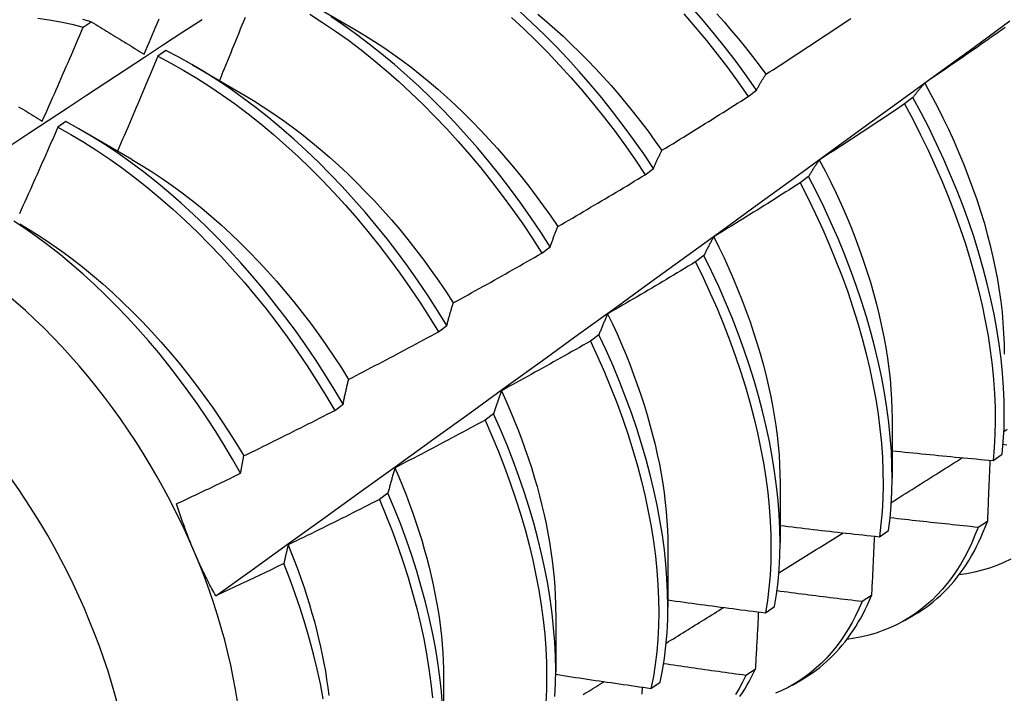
# Model space of a CAD drawing. Header units: inches. Extents: x 17 to 428, y 46 to 203.
# Tile 72 of 114: x 386.785 to 387.091, y 171.321 to 171.53. Entities that reach past the tile are written whole.
import ezdxf

# ---------------------------------------------------------------- set-up
doc = ezdxf.new("R2010")
doc.units = ezdxf.units.IN
doc.header["$MEASUREMENT"] = 0
doc.layers.add('Visible Edges(ANSI)', color=7, linetype='Continuous', lineweight=25)
doc.layers.add('Visible Tangent Edges(ANSI)', color=7, linetype='Continuous', lineweight=25)

msp = doc.modelspace()

# ---------------------------------------------------------------- linework, layer by layer
at = {"layer": 'Visible Edges(ANSI)'}
for p, q in [((386.87342, 171.5362), (386.88937, 171.52697)), ((386.8047, 171.52789), (386.80721, 171.5296)), ((386.83033, 171.52063), (386.82782, 171.51886)), ((386.83862, 171.51616), (386.85457, 171.50693)), ((387.01102, 171.50638), (387.0136, 171.50834)), ((387.06217, 171.50604), (387.05955, 171.50406)), ((386.79933, 171.49863), (386.79683, 171.49684)), ((386.80383, 171.49612), (386.81978, 171.48689)), ((386.97907, 171.48208), (386.98166, 171.48405)), ((387.02978, 171.48153), (387.02716, 171.47955)), ((386.94705, 171.45773), (386.94964, 171.4597)), ((386.9973, 171.45698), (386.99467, 171.455)), ((386.91493, 171.43333), (386.91753, 171.43531)), ((386.96472, 171.43242), (386.96208, 171.43043)), ((386.88273, 171.40889), (386.88534, 171.41087)), ((386.93204, 171.40783), (386.92939, 171.40584)), ((387.05574, 171.40632), (387.05571, 171.38788)), ((387.08701, 171.39335), (387.08985, 171.39527)), ((387.02094, 171.38628), (387.02091, 171.36784)), ((386.89926, 171.38323), (386.8966, 171.38125)), ((387.08525, 171.37446), (387.08235, 171.37259)), ((387.05174, 171.36967), (387.0546, 171.37158)), ((386.98614, 171.36624), (386.98612, 171.3478)), ((387.0493, 171.3514), (387.04639, 171.34955)), ((387.01637, 171.34608), (387.01923, 171.34798)), ((386.95134, 171.3462), (386.95132, 171.32776)), ((387.05956, 171.34367), (387.06237, 171.34529)), ((386.91654, 171.32616), (386.91652, 171.30772)), ((387.01323, 171.32847), (387.01031, 171.32662)), ((386.98087, 171.32259), (386.98374, 171.32449)), ((387.02476, 171.32364), (387.02758, 171.32525))]:
    msp.add_line(p, q, dxfattribs=at)
at = {"layer": 'Visible Edges(ANSI)', "flags": 128}
for points in [[(387.0136, 171.50834), (387.01047, 171.5128), (387.00726, 171.51719), (387.00397, 171.5215), (387.0006, 171.52573), (386.99716, 171.52987), (386.99364, 171.53392)], [(386.85491, 171.53093), (386.85442, 171.5297), (386.85393, 171.52848), (386.85343, 171.52725), (386.85294, 171.52603), (386.85244, 171.5248), (386.85195, 171.52358), (386.85145, 171.52235), (386.85095, 171.52113), (386.85045, 171.51991), (386.84995, 171.51868), (386.84945, 171.51746), (386.84895, 171.51624), (386.84845, 171.51501), (386.84795, 171.51379), (386.84745, 171.51257), (386.84694, 171.51134)], [(386.87497, 171.53196), (386.87899, 171.52939), (386.88299, 171.52667), (386.88697, 171.52382), (386.89093, 171.52082), (386.89485, 171.51769), (386.89874, 171.51443), (386.90259, 171.51105), (386.90639, 171.50754), (386.91015, 171.50392), (386.91385, 171.50018), (386.9175, 171.49634), (386.92108, 171.49239), (386.9246, 171.48835), (386.92805, 171.48421), (386.93142, 171.47998), (386.93472, 171.47568), (386.93793, 171.47129), (386.94106, 171.46684), (386.9441, 171.46231), (386.94705, 171.45773)], [(386.94964, 171.4597), (386.94668, 171.46428), (386.94364, 171.4688), (386.9405, 171.47325), (386.93728, 171.47762), (386.93398, 171.48193), (386.9306, 171.48614), (386.92714, 171.49028), (386.92362, 171.49431), (386.92003, 171.49825), (386.91639, 171.50209), (386.91268, 171.50582), (386.90892, 171.50943), (386.90511, 171.51293), (386.90126, 171.5163), (386.89737, 171.51955), (386.89344, 171.52267), (386.88948, 171.52566), (386.8855, 171.52851), (386.8815, 171.53121)], [(386.93762, 171.53088), (386.94142, 171.52737), (386.94517, 171.52374), (386.94887, 171.51999), (386.95251, 171.51614), (386.95609, 171.51219), (386.9596, 171.50814), (386.96305, 171.504), (386.96642, 171.49977), (386.96971, 171.49546), (386.97292, 171.49107), (386.97604, 171.48661), (386.97907, 171.48208)], [(386.98166, 171.48405), (386.97862, 171.48857), (386.97549, 171.49302), (386.97227, 171.49741), (386.96897, 171.50171), (386.9656, 171.50594), (386.96215, 171.51007), (386.95863, 171.51411), (386.95505, 171.51806), (386.9514, 171.5219), (386.9477, 171.52564), (386.94394, 171.52926), (386.94014, 171.53276)], [(386.94577, 171.53189), (386.9484, 171.52968), (386.95101, 171.5274), (386.95359, 171.52506), (386.95615, 171.52265), (386.95867, 171.52018), (386.96118, 171.51765), (386.96365, 171.51507), (386.96608, 171.51243), (386.96849, 171.50974), (386.97086, 171.507), (386.97319, 171.50421), (386.97548, 171.50138), (386.97774, 171.4985), (386.97995, 171.49558), (386.98211, 171.49263), (386.98424, 171.48963)], [(386.9911, 171.53199), (386.99461, 171.52794), (386.99805, 171.52379), (387.00141, 171.51955), (387.0047, 171.51524), (387.0079, 171.51084), (387.01102, 171.50638)], [(387.00128, 171.53208), (387.00356, 171.52952), (387.0058, 171.52691), (387.00801, 171.52426), (387.01019, 171.52157), (387.01233, 171.51884), (387.01443, 171.51607), (387.01649, 171.51326)], [(386.74609, 171.4673), (386.75205, 171.47127), (386.75801, 171.47524), (386.76398, 171.47921), (386.76994, 171.48317), (386.77591, 171.48712), (386.78188, 171.49107), (386.78784, 171.49502), (386.79381, 171.49896), (386.79978, 171.50289), (386.80575, 171.50683), (386.81172, 171.51075), (386.81769, 171.51468), (386.82367, 171.51859), (386.82964, 171.52251), (386.83561, 171.52642), (386.84159, 171.53032)], [(386.79066, 171.53072), (386.79412, 171.53022), (386.79762, 171.52958), (386.80115, 171.52881), (386.8047, 171.52789)], [(386.79196, 171.49869), (386.7925, 171.49991), (386.79304, 171.50112), (386.79358, 171.50233), (386.79412, 171.50355), (386.79466, 171.50476), (386.79519, 171.50598), (386.79573, 171.50719), (386.79626, 171.50841), (386.7968, 171.50962), (386.79733, 171.51084), (386.79786, 171.51206), (386.79839, 171.51327), (386.79892, 171.51449), (386.79945, 171.51571), (386.79998, 171.51692), (386.80051, 171.51814), (386.80104, 171.51936), (386.80156, 171.52058), (386.80209, 171.5218), (386.80261, 171.52302), (386.80314, 171.52423), (386.80366, 171.52545), (386.80418, 171.52667), (386.8047, 171.52789)], [(386.80721, 171.5296), (386.80457, 171.53028)], [(386.80721, 171.5296), (386.80788, 171.52918), (386.80856, 171.52877), (386.80923, 171.52835), (386.80991, 171.52794), (386.81058, 171.52752), (386.81126, 171.5271), (386.81193, 171.52669), (386.81261, 171.52627), (386.81329, 171.52585), (386.81397, 171.52543), (386.81465, 171.52501), (386.81533, 171.52459), (386.81601, 171.52417), (386.8167, 171.52375), (386.81738, 171.52333), (386.81807, 171.52291), (386.81875, 171.52249), (386.81944, 171.52207), (386.82012, 171.52164), (386.82081, 171.52122), (386.8215, 171.5208), (386.82219, 171.52037), (386.82288, 171.51995), (386.82357, 171.51952)], [(386.82357, 171.51952), (386.82409, 171.52074), (386.82461, 171.52196), (386.82513, 171.52318), (386.82564, 171.5244), (386.82616, 171.52562), (386.82667, 171.52685), (386.82719, 171.52807), (386.8277, 171.52929), (386.82821, 171.53051)], [(386.84581, 171.35131), (386.85711, 171.35944), (386.86841, 171.36756), (386.87969, 171.37569), (386.89097, 171.38382), (386.90223, 171.39194), (386.91349, 171.40007), (386.92473, 171.40819), (386.93596, 171.41632), (386.94719, 171.42444), (386.9584, 171.43256), (386.96961, 171.44068), (386.9808, 171.44879), (386.99198, 171.45691), (387.00316, 171.46502), (387.01433, 171.47313), (387.02548, 171.48124), (387.03663, 171.48935), (387.04777, 171.49745), (387.0589, 171.50555), (387.07002, 171.51365), (387.08113, 171.52174), (387.09223, 171.52983)], [(387.01653, 171.51328), (387.01763, 171.51399), (387.01874, 171.5147), (387.01984, 171.51541), (387.02095, 171.51613), (387.02205, 171.51684), (387.02315, 171.51756), (387.02425, 171.51828), (387.02535, 171.51899), (387.02646, 171.51971), (387.02756, 171.52043), (387.02866, 171.52115), (387.02975, 171.52188), (387.03085, 171.5226), (387.03195, 171.52332), (387.03305, 171.52405), (387.03414, 171.52478), (387.03524, 171.5255), (387.03633, 171.52623), (387.03743, 171.52696), (387.03852, 171.52769), (387.03961, 171.52842), (387.04071, 171.52915), (387.0418, 171.52989), (387.04289, 171.53062)], [(387.09078, 171.52779), (387.08971, 171.52703), (387.08863, 171.52627), (387.08755, 171.52551), (387.08647, 171.52475), (387.08539, 171.52399), (387.08431, 171.52324), (387.08323, 171.52248), (387.08215, 171.52173), (387.08107, 171.52098), (387.07999, 171.52023), (387.07891, 171.51948), (387.07782, 171.51873), (387.07674, 171.51798), (387.07565, 171.51723), (387.07457, 171.51648), (387.07348, 171.51574), (387.07239, 171.51499), (387.07131, 171.51425), (387.07022, 171.51351), (387.06913, 171.51277), (387.06804, 171.51203), (387.06695, 171.51129), (387.06586, 171.51055)], [(386.88937, 171.52695), (386.89224, 171.52525), (386.89511, 171.52346), (386.89796, 171.52158), (386.9008, 171.51962), (386.90363, 171.51757), (386.90644, 171.51544), (386.90923, 171.51323), (386.91201, 171.51095), (386.91476, 171.5086), (386.91748, 171.50617), (386.92018, 171.50367), (386.92286, 171.50111), (386.9255, 171.49848), (386.92811, 171.4958), (386.93068, 171.49305), (386.93322, 171.49024), (386.93571, 171.48738), (386.93817, 171.48447), (386.94058, 171.4815), (386.94295, 171.47849), (386.94527, 171.47543), (386.94754, 171.47233), (386.94976, 171.46918), (386.95192, 171.466)], [(386.82782, 171.51886), (386.82731, 171.51763), (386.8268, 171.51641), (386.82629, 171.51518), (386.82577, 171.51395), (386.82526, 171.51272), (386.82475, 171.5115), (386.82423, 171.51027), (386.82371, 171.50904), (386.8232, 171.50782), (386.82268, 171.50659), (386.82216, 171.50536), (386.82164, 171.50414), (386.82112, 171.50291), (386.8206, 171.50169), (386.82008, 171.50046), (386.81956, 171.49924), (386.81903, 171.49801), (386.81851, 171.49679), (386.81798, 171.49557), (386.81746, 171.49434), (386.81693, 171.49312), (386.81641, 171.4919), (386.81588, 171.49067), (386.81535, 171.48945)], [(386.82782, 171.51886), (386.83186, 171.51675), (386.8359, 171.51449), (386.83993, 171.51207), (386.84396, 171.50951), (386.84796, 171.5068), (386.85194, 171.50395), (386.8559, 171.50096), (386.85982, 171.49784), (386.86371, 171.49459), (386.86756, 171.49121), (386.87137, 171.48771), (386.87513, 171.4841), (386.87884, 171.48037), (386.88248, 171.47653), (386.88607, 171.47259), (386.88959, 171.46855), (386.89304, 171.46442), (386.89642, 171.4602), (386.89972, 171.45589), (386.90294, 171.45151), (386.90608, 171.44706), (386.90912, 171.44254), (386.91208, 171.43797), (386.91493, 171.43333)], [(386.91753, 171.43531), (386.91467, 171.43994), (386.91171, 171.44451), (386.90865, 171.44902), (386.90551, 171.45347), (386.90229, 171.45784), (386.89898, 171.46214), (386.8956, 171.46635), (386.89214, 171.47048), (386.88861, 171.47451), (386.88502, 171.47844), (386.88137, 171.48227), (386.87766, 171.48599), (386.8739, 171.4896), (386.87009, 171.49309), (386.86623, 171.49646), (386.86234, 171.4997), (386.85841, 171.50281), (386.85445, 171.50579), (386.85047, 171.50863), (386.84646, 171.51133), (386.84244, 171.51388), (386.83841, 171.51628), (386.83437, 171.51854), (386.83033, 171.52063)], [(387.0136, 171.50834), (387.01372, 171.50856), (387.01383, 171.50878), (387.01395, 171.50899), (387.01407, 171.50921), (387.01419, 171.50942), (387.01431, 171.50963), (387.01442, 171.50985), (387.01454, 171.51006), (387.01466, 171.51027), (387.01479, 171.51048), (387.01491, 171.51068), (387.01503, 171.51089), (387.01515, 171.51109), (387.01527, 171.5113), (387.0154, 171.5115), (387.01552, 171.5117), (387.01564, 171.5119), (387.01577, 171.5121), (387.01589, 171.5123), (387.01602, 171.5125), (387.01615, 171.51269), (387.01627, 171.51289), (387.0164, 171.51308), (387.01653, 171.51328)], [(387.06586, 171.51055), (387.0657, 171.51037), (387.06554, 171.5102), (387.06538, 171.51002), (387.06522, 171.50984), (387.06506, 171.50966), (387.06491, 171.50948), (387.06475, 171.5093), (387.06459, 171.50911), (387.06444, 171.50893), (387.06428, 171.50874), (387.06413, 171.50856), (387.06397, 171.50837), (387.06382, 171.50818), (387.06367, 171.50799), (387.06351, 171.5078), (387.06336, 171.50761), (387.06321, 171.50742), (387.06306, 171.50723), (387.06291, 171.50703), (387.06276, 171.50684), (387.06261, 171.50664), (387.06246, 171.50644), (387.06232, 171.50624), (387.06217, 171.50604)], [(387.06581, 171.51054), (387.06776, 171.50698), (387.06963, 171.5034), (387.07144, 171.4998), (387.07317, 171.49618), (387.07483, 171.49256), (387.07641, 171.48893), (387.07791, 171.48529), (387.07934, 171.48166), (387.08068, 171.47803), (387.08194, 171.47441), (387.08312, 171.4708), (387.08421, 171.4672), (387.08522, 171.46362), (387.08614, 171.46006), (387.08697, 171.45653), (387.08771, 171.45303), (387.08836, 171.44956), (387.08893, 171.44612), (387.08941, 171.44272), (387.0898, 171.43936), (387.0901, 171.43605), (387.09031, 171.43278), (387.09044, 171.42956), (387.09048, 171.42639)], [(386.85456, 171.5069), (386.85757, 171.5051), (386.86057, 171.50321), (386.86356, 171.50123), (386.86653, 171.49916), (386.8695, 171.497), (386.87244, 171.49475), (386.87536, 171.49242), (386.87826, 171.49001), (386.88114, 171.48752), (386.88398, 171.48495), (386.8868, 171.48231), (386.88958, 171.4796), (386.89233, 171.47682), (386.89504, 171.47397), (386.8977, 171.47105), (386.90033, 171.46807), (386.9029, 171.46503), (386.90543, 171.46193), (386.90791, 171.45877), (386.91034, 171.45557), (386.91271, 171.45231), (386.91503, 171.44901), (386.91729, 171.44567), (386.91949, 171.44229)], [(386.98426, 171.48967), (386.98538, 171.49035), (386.98651, 171.49104), (386.98763, 171.49172), (386.98875, 171.49241), (386.98987, 171.4931), (386.99099, 171.49379), (386.9921, 171.49448), (386.99322, 171.49517), (386.99434, 171.49587), (386.99546, 171.49656), (386.99657, 171.49725), (386.99769, 171.49795), (386.9988, 171.49865), (386.99992, 171.49935), (387.00103, 171.50004), (387.00214, 171.50074), (387.00325, 171.50145), (387.00437, 171.50215), (387.00548, 171.50285), (387.00659, 171.50355), (387.0077, 171.50426), (387.00881, 171.50497), (387.00991, 171.50567), (387.01102, 171.50638)], [(387.05955, 171.50406), (387.05846, 171.50333), (387.05737, 171.50259), (387.05627, 171.50186), (387.05518, 171.50113), (387.05408, 171.5004), (387.05299, 171.49967), (387.05189, 171.49894), (387.05079, 171.49821), (387.04969, 171.49748), (387.04859, 171.49676), (387.04749, 171.49603), (387.04639, 171.49531), (387.04529, 171.49458), (387.04419, 171.49386), (387.04309, 171.49314), (387.04199, 171.49242), (387.04088, 171.4917), (387.03978, 171.49098), (387.03867, 171.49027), (387.03757, 171.48955), (387.03646, 171.48884), (387.03536, 171.48812), (387.03425, 171.48741), (387.03314, 171.4867)], [(387.05955, 171.50406), (387.06211, 171.4993), (387.06455, 171.49451), (387.06688, 171.48969), (387.0691, 171.48485), (387.07121, 171.48), (387.07319, 171.47514), (387.07506, 171.47029), (387.0768, 171.46543), (387.07842, 171.46059), (387.07992, 171.45577), (387.08128, 171.45097), (387.08252, 171.44619), (387.08363, 171.44146), (387.0846, 171.43676), (387.08545, 171.43211), (387.08616, 171.42752), (387.08673, 171.42298), (387.08718, 171.41851), (387.08748, 171.41411), (387.08766, 171.40979), (387.0877, 171.40554), (387.0876, 171.40138), (387.08737, 171.39732), (387.08701, 171.39335)], [(387.08985, 171.39527), (387.0902, 171.39924), (387.09042, 171.40332), (387.09051, 171.40748), (387.09046, 171.41173), (387.09028, 171.41606), (387.08996, 171.42047), (387.08951, 171.42495), (387.08892, 171.42949), (387.0882, 171.43409), (387.08735, 171.43874), (387.08636, 171.44343), (387.08524, 171.44817), (387.084, 171.45295), (387.08262, 171.45775), (387.08112, 171.46258), (387.07949, 171.46742), (387.07773, 171.47227), (387.07586, 171.47713), (387.07386, 171.48199), (387.07175, 171.48684), (387.06952, 171.49168), (387.06718, 171.49649), (387.06473, 171.50128), (387.06217, 171.50604)], [(386.78465, 171.50321), (386.78531, 171.5028), (386.78597, 171.5024), (386.78664, 171.50199), (386.7873, 171.50158), (386.78796, 171.50117), (386.78863, 171.50076), (386.78929, 171.50034), (386.78996, 171.49993), (386.79063, 171.49952), (386.79129, 171.49911), (386.79196, 171.49869)], [(386.88534, 171.41087), (386.88257, 171.41554), (386.87969, 171.42017), (386.87673, 171.42474), (386.87367, 171.42925), (386.87052, 171.43369), (386.86729, 171.43806), (386.86398, 171.44235), (386.86059, 171.44656), (386.85713, 171.45068), (386.8536, 171.45471), (386.85001, 171.45863), (386.84635, 171.46246), (386.84264, 171.46617), (386.83887, 171.46977), (386.83506, 171.47326), (386.8312, 171.47662), (386.82731, 171.47985), (386.82338, 171.48296), (386.81942, 171.48592), (386.81543, 171.48876), (386.81142, 171.49144), (386.8074, 171.49399), (386.80337, 171.49638), (386.79933, 171.49863)], [(386.79683, 171.49684), (386.79629, 171.49562), (386.79576, 171.49439), (386.79522, 171.49317), (386.79468, 171.49195), (386.79415, 171.49072), (386.79361, 171.4895), (386.79307, 171.48828), (386.79253, 171.48706), (386.79199, 171.48583), (386.79145, 171.48461), (386.79091, 171.48339), (386.79036, 171.48217), (386.78982, 171.48095), (386.78928, 171.47973), (386.78873, 171.47851), (386.78819, 171.47729), (386.78764, 171.47607), (386.78709, 171.47485), (386.78654, 171.47363), (386.78599, 171.47241), (386.78544, 171.47119), (386.78489, 171.46997)], [(386.79683, 171.49684), (386.80086, 171.49459), (386.8049, 171.49218), (386.80892, 171.48963), (386.81292, 171.48693), (386.81691, 171.48408), (386.82086, 171.48111), (386.82479, 171.47799), (386.82869, 171.47475), (386.83254, 171.47138), (386.83635, 171.46788), (386.84011, 171.46427), (386.84382, 171.46055), (386.84747, 171.45672), (386.85106, 171.45279), (386.85459, 171.44875), (386.85804, 171.44463), (386.86143, 171.44041), (386.86473, 171.43611), (386.86796, 171.43174), (386.87109, 171.42729), (386.87415, 171.42278), (386.8771, 171.4182), (386.87997, 171.41357), (386.88273, 171.40889)], [(386.98166, 171.48405), (386.98176, 171.48429), (386.98187, 171.48454), (386.98197, 171.48479), (386.98208, 171.48503), (386.98218, 171.48527), (386.98229, 171.48551), (386.98239, 171.48575), (386.9825, 171.48599), (386.98261, 171.48623), (386.98271, 171.48647), (386.98282, 171.4867), (386.98293, 171.48694), (386.98304, 171.48717), (386.98315, 171.4874), (386.98326, 171.48763), (386.98337, 171.48786), (386.98348, 171.48809), (386.98359, 171.48832), (386.9837, 171.48855), (386.98381, 171.48877), (386.98392, 171.489), (386.98404, 171.48922), (386.98415, 171.48944), (386.98426, 171.48967)], [(386.81977, 171.48683), (386.82292, 171.48495), (386.82605, 171.48298), (386.82918, 171.48091), (386.83229, 171.47874), (386.83538, 171.47647), (386.83845, 171.47411), (386.8415, 171.47166), (386.84452, 171.46911), (386.84751, 171.46648), (386.85047, 171.46376), (386.85339, 171.46096), (386.85627, 171.45808), (386.85911, 171.45512), (386.86191, 171.45209), (386.86467, 171.44899), (386.86737, 171.44582), (386.87003, 171.44259), (386.87263, 171.4393), (386.87518, 171.43596), (386.87768, 171.43256), (386.88011, 171.42911), (386.88248, 171.42562), (386.88479, 171.42209), (386.88703, 171.41853)], [(387.03314, 171.4867), (387.033, 171.48649), (387.03285, 171.48629), (387.0327, 171.48608), (387.03256, 171.48588), (387.03242, 171.48567), (387.03227, 171.48546), (387.03213, 171.48525), (387.03199, 171.48504), (387.03184, 171.48483), (387.0317, 171.48462), (387.03156, 171.4844), (387.03142, 171.48419), (387.03128, 171.48397), (387.03114, 171.48376), (387.031, 171.48354), (387.03087, 171.48332), (387.03073, 171.4831), (387.03059, 171.48288), (387.03045, 171.48265), (387.03032, 171.48243), (387.03018, 171.48221), (387.03005, 171.48198), (387.02991, 171.48176), (387.02978, 171.48153)], [(387.03311, 171.48668), (387.03491, 171.48326), (387.03663, 171.47982), (387.03829, 171.47637), (387.03988, 171.47291), (387.0414, 171.46945), (387.04285, 171.46598), (387.04422, 171.46251), (387.04552, 171.45905), (387.04674, 171.45558), (387.04788, 171.45213), (387.04895, 171.44869), (387.04994, 171.44526), (387.05085, 171.44185), (387.05169, 171.43846), (387.05244, 171.4351), (387.05312, 171.43176), (387.05372, 171.42844), (387.05425, 171.42517), (387.05469, 171.42192), (387.05505, 171.41871), (387.05533, 171.41555), (387.05554, 171.41243), (387.05566, 171.40935), (387.0557, 171.40633)], [(386.95193, 171.46601), (386.95307, 171.46666), (386.95421, 171.46732), (386.95534, 171.46798), (386.95648, 171.46864), (386.95762, 171.46931), (386.95875, 171.46997), (386.95989, 171.47063), (386.96102, 171.4713), (386.96215, 171.47197), (386.96328, 171.47263), (386.96442, 171.4733), (386.96555, 171.47397), (386.96668, 171.47464), (386.96781, 171.47531), (386.96894, 171.47598), (386.97007, 171.47666), (386.97119, 171.47733), (386.97232, 171.47801), (386.97345, 171.47868), (386.97458, 171.47936), (386.9757, 171.48004), (386.97683, 171.48072), (386.97795, 171.4814), (386.97907, 171.48208)], [(387.02716, 171.47955), (387.02605, 171.47884), (387.02494, 171.47813), (387.02383, 171.47742), (387.02272, 171.47672), (387.0216, 171.47601), (387.02049, 171.47531), (387.01938, 171.47461), (387.01826, 171.47391), (387.01715, 171.4732), (387.01603, 171.47251), (387.01491, 171.47181), (387.0138, 171.47111), (387.01268, 171.47041), (387.01156, 171.46972), (387.01044, 171.46902), (387.00932, 171.46833), (387.0082, 171.46764), (387.00708, 171.46695), (387.00596, 171.46626), (387.00484, 171.46557), (387.00372, 171.46488), (387.00259, 171.46419), (387.00147, 171.46351), (387.00034, 171.46282)], [(387.02716, 171.47955), (387.02961, 171.47475), (387.03195, 171.46994), (387.03418, 171.4651), (387.03629, 171.46025), (387.03828, 171.45539), (387.04015, 171.45053), (387.04191, 171.44568), (387.04353, 171.44084), (387.04503, 171.43601), (387.04641, 171.43121), (387.04765, 171.42644), (387.04877, 171.4217), (387.04975, 171.417), (387.0506, 171.41235), (387.05132, 171.40775), (387.05191, 171.40321), (387.05236, 171.39874), (387.05267, 171.39433), (387.05285, 171.39), (387.0529, 171.38575), (387.05281, 171.38159), (387.05259, 171.37752), (387.05223, 171.37354), (387.05174, 171.36967)], [(387.0546, 171.37158), (387.05508, 171.37546), (387.05542, 171.37944), (387.05563, 171.38352), (387.05571, 171.38769), (387.05566, 171.39195), (387.05546, 171.39628), (387.05514, 171.40069), (387.05468, 171.40517), (387.05408, 171.40972), (387.05335, 171.41432), (387.05249, 171.41898), (387.0515, 171.42368), (387.05037, 171.42842), (387.04912, 171.43319), (387.04774, 171.438), (387.04623, 171.44282), (387.04459, 171.44767), (387.04283, 171.45252), (387.04095, 171.45738), (387.03894, 171.46224), (387.03682, 171.46709), (387.03459, 171.47192), (387.03224, 171.47674), (387.02978, 171.48153)], [(386.85354, 171.38938), (386.85105, 171.39375), (386.84847, 171.39808), (386.8458, 171.40236), (386.84305, 171.40659), (386.84021, 171.41075), (386.83729, 171.41486), (386.8343, 171.4189), (386.83124, 171.42286), (386.82812, 171.42673), (386.82493, 171.43051), (386.82169, 171.43421), (386.8184, 171.4378), (386.81505, 171.4413), (386.81165, 171.44469), (386.80821, 171.44798), (386.80472, 171.45116), (386.80119, 171.45423), (386.79763, 171.45718), (386.79404, 171.46001), (386.79043, 171.4627), (386.7868, 171.46526), (386.78316, 171.46768)], [(386.78498, 171.46681), (386.78826, 171.46487), (386.79153, 171.46281), (386.79478, 171.46063), (386.79802, 171.45835), (386.80124, 171.45596), (386.80443, 171.45346), (386.8076, 171.45086), (386.81074, 171.44817), (386.81385, 171.44538), (386.81692, 171.4425), (386.81995, 171.43953), (386.82294, 171.43648), (386.82589, 171.43336), (386.82879, 171.43015), (386.83163, 171.42688), (386.83443, 171.42353), (386.83717, 171.42012), (386.83985, 171.41665), (386.84246, 171.41313), (386.84501, 171.40955), (386.8475, 171.40592), (386.84991, 171.40224), (386.85224, 171.39853), (386.8545, 171.39477)], [(386.94964, 171.4597), (386.94973, 171.45998), (386.94982, 171.46025), (386.94991, 171.46052), (386.95, 171.4608), (386.9501, 171.46107), (386.95019, 171.46134), (386.95028, 171.46161), (386.95038, 171.46187), (386.95047, 171.46214), (386.95056, 171.46241), (386.95066, 171.46267), (386.95075, 171.46293), (386.95085, 171.4632), (386.95095, 171.46346), (386.95104, 171.46372), (386.95114, 171.46398), (386.95124, 171.46423), (386.95134, 171.46449), (386.95143, 171.46475), (386.95153, 171.465), (386.95163, 171.46525), (386.95173, 171.46551), (386.95183, 171.46576), (386.95193, 171.46601)], [(387.00034, 171.46282), (387.00021, 171.46259), (387.00008, 171.46236), (386.99995, 171.46213), (386.99982, 171.46189), (386.99968, 171.46166), (386.99955, 171.46142), (386.99942, 171.46118), (386.99929, 171.46094), (386.99917, 171.46071), (386.99904, 171.46046), (386.99891, 171.46022), (386.99878, 171.45998), (386.99866, 171.45974), (386.99853, 171.45949), (386.9984, 171.45925), (386.99828, 171.459), (386.99815, 171.45875), (386.99803, 171.4585), (386.99791, 171.45825), (386.99778, 171.458), (386.99766, 171.45775), (386.99754, 171.45749), (386.99742, 171.45724), (386.9973, 171.45698)], [(387.00033, 171.46282), (387.00196, 171.45955), (387.00353, 171.45626), (387.00504, 171.45296), (387.00648, 171.44966), (387.00786, 171.44635), (387.00917, 171.44304), (387.01042, 171.43973), (387.0116, 171.43642), (387.01272, 171.43313), (387.01376, 171.42984), (387.01474, 171.42656), (387.01565, 171.4233), (387.01649, 171.42006), (387.01725, 171.41683), (387.01795, 171.41363), (387.01858, 171.41046), (387.01913, 171.40731), (387.01961, 171.40419), (387.02002, 171.40111), (387.02035, 171.39806), (387.02061, 171.39506), (387.02079, 171.39209), (387.02089, 171.38917), (387.02092, 171.38629)], [(386.91953, 171.4423), (386.92069, 171.44293), (386.92184, 171.44356), (386.92299, 171.4442), (386.92414, 171.44483), (386.92529, 171.44547), (386.92644, 171.4461), (386.92759, 171.44674), (386.92874, 171.44738), (386.92989, 171.44802), (386.93104, 171.44866), (386.93219, 171.4493), (386.93333, 171.44994), (386.93448, 171.45059), (386.93562, 171.45123), (386.93677, 171.45188), (386.93791, 171.45252), (386.93906, 171.45317), (386.9402, 171.45382), (386.94134, 171.45447), (386.94248, 171.45512), (386.94363, 171.45577), (386.94477, 171.45642), (386.94591, 171.45708), (386.94705, 171.45773)], [(386.99467, 171.455), (386.99354, 171.45432), (386.99242, 171.45364), (386.99129, 171.45296), (386.99016, 171.45228), (386.98903, 171.4516), (386.9879, 171.45093), (386.98677, 171.45025), (386.98564, 171.44958), (386.98451, 171.4489), (386.98338, 171.44823), (386.98224, 171.44756), (386.98111, 171.44689), (386.97997, 171.44622), (386.97884, 171.44555), (386.97771, 171.44488), (386.97657, 171.44422), (386.97543, 171.44355), (386.9743, 171.44289), (386.97316, 171.44223), (386.97202, 171.44157), (386.97088, 171.4409), (386.96974, 171.44024), (386.9686, 171.43959), (386.96746, 171.43893)], [(386.99467, 171.455), (386.99702, 171.45018), (386.99925, 171.44535), (387.00137, 171.4405), (387.00337, 171.43564), (387.00525, 171.43078), (387.00701, 171.42593), (387.00864, 171.42109), (387.01015, 171.41626), (387.01153, 171.41146), (387.01278, 171.40668), (387.01391, 171.40194), (387.0149, 171.39724), (387.01576, 171.39259), (387.01648, 171.38798), (387.01708, 171.38344), (387.01753, 171.37896), (387.01786, 171.37455), (387.01805, 171.37022), (387.0181, 171.36596), (387.01802, 171.36179), (387.01781, 171.35772), (387.01746, 171.35374), (387.01698, 171.34986), (387.01637, 171.34608)], [(387.01923, 171.34798), (387.01983, 171.35177), (387.0203, 171.35565), (387.02064, 171.35964), (387.02084, 171.36373), (387.02091, 171.3679), (387.02085, 171.37216), (387.02065, 171.3765), (387.02032, 171.38092), (387.01985, 171.3854), (387.01924, 171.38995), (387.01851, 171.39456), (387.01764, 171.39921), (387.01664, 171.40392), (387.01551, 171.40866), (387.01424, 171.41344), (387.01285, 171.41824), (387.01133, 171.42307), (387.00969, 171.42792), (387.00792, 171.43277), (387.00603, 171.43763), (387.00402, 171.44249), (387.0019, 171.44734), (386.99965, 171.45217), (386.9973, 171.45698)], [(386.91753, 171.43531), (386.91761, 171.43561), (386.91769, 171.43591), (386.91777, 171.43622), (386.91785, 171.43652), (386.91793, 171.43682), (386.91801, 171.43712), (386.91809, 171.43741), (386.91817, 171.43771), (386.91826, 171.43801), (386.91834, 171.4383), (386.91842, 171.43859), (386.9185, 171.43888), (386.91859, 171.43918), (386.91867, 171.43947), (386.91876, 171.43975), (386.91884, 171.44004), (386.91893, 171.44033), (386.91901, 171.44061), (386.9191, 171.4409), (386.91918, 171.44118), (386.91927, 171.44146), (386.91936, 171.44174), (386.91944, 171.44202), (386.91953, 171.4423)], [(386.96746, 171.43893), (386.96734, 171.43867), (386.96722, 171.43841), (386.9671, 171.43815), (386.96698, 171.43789), (386.96687, 171.43762), (386.96675, 171.43736), (386.96663, 171.43709), (386.96652, 171.43683), (386.9664, 171.43656), (386.96628, 171.43629), (386.96617, 171.43602), (386.96605, 171.43575), (386.96594, 171.43548), (386.96583, 171.43521), (386.96571, 171.43493), (386.9656, 171.43466), (386.96549, 171.43438), (386.96538, 171.4341), (386.96527, 171.43382), (386.96516, 171.43355), (386.96504, 171.43326), (386.96494, 171.43298), (386.96483, 171.4327), (386.96472, 171.43242)], [(386.96741, 171.43893), (386.9689, 171.4358), (386.97033, 171.43266), (386.97171, 171.42951), (386.97302, 171.42636), (386.97428, 171.42321), (386.97548, 171.42006), (386.97662, 171.41692), (386.9777, 171.41378), (386.97872, 171.41065), (386.97967, 171.40754), (386.98056, 171.40443), (386.98139, 171.40134), (386.98215, 171.39827), (386.98284, 171.39522), (386.98347, 171.39219), (386.98403, 171.38918), (386.98452, 171.38621), (386.98494, 171.38326), (386.9853, 171.38034), (386.98559, 171.37746), (386.98581, 171.37461), (386.98597, 171.37179), (386.98606, 171.36902), (386.98609, 171.36628)], [(386.88706, 171.41855), (386.88823, 171.41916), (386.8894, 171.41976), (386.89056, 171.42037), (386.89173, 171.42098), (386.89289, 171.42158), (386.89406, 171.42219), (386.89522, 171.4228), (386.89639, 171.42341), (386.89755, 171.42403), (386.89871, 171.42464), (386.89988, 171.42525), (386.90104, 171.42587), (386.9022, 171.42648), (386.90336, 171.4271), (386.90452, 171.42772), (386.90568, 171.42834), (386.90684, 171.42896), (386.908, 171.42958), (386.90915, 171.4302), (386.91031, 171.43083), (386.91147, 171.43145), (386.91262, 171.43208), (386.91378, 171.43271), (386.91493, 171.43333)], [(386.96208, 171.43043), (386.96094, 171.42978), (386.9598, 171.42912), (386.95865, 171.42847), (386.95751, 171.42782), (386.95636, 171.42717), (386.95522, 171.42652), (386.95407, 171.42587), (386.95292, 171.42523), (386.95178, 171.42458), (386.95063, 171.42394), (386.94948, 171.42329), (386.94833, 171.42265), (386.94718, 171.42201), (386.94603, 171.42137), (386.94488, 171.42073), (386.94373, 171.42009), (386.94258, 171.41945), (386.94142, 171.41881), (386.94027, 171.41818), (386.93912, 171.41755), (386.93796, 171.41691), (386.93681, 171.41628), (386.93565, 171.41565), (386.9345, 171.41502)], [(386.96208, 171.43043), (386.96432, 171.4256), (386.96645, 171.42075), (386.96845, 171.41589), (386.97034, 171.41103), (386.97211, 171.40618), (386.97375, 171.40133), (386.97527, 171.39651), (386.97665, 171.3917), (386.97792, 171.38692), (386.97905, 171.38218), (386.98004, 171.37748), (386.98091, 171.37282), (386.98165, 171.36822), (386.98225, 171.36367), (386.98271, 171.35919), (386.98304, 171.35477), (386.98324, 171.35043), (386.9833, 171.34617), (386.98323, 171.342), (386.98303, 171.33792), (386.98269, 171.33393), (386.98221, 171.33004), (386.98161, 171.32626), (386.98087, 171.32259)], [(386.98374, 171.32449), (386.98447, 171.32817), (386.98507, 171.33195), (386.98553, 171.33585), (386.98586, 171.33984), (386.98605, 171.34393), (386.98612, 171.34811), (386.98604, 171.35238), (386.98584, 171.35672), (386.98549, 171.36114), (386.98502, 171.36563), (386.98441, 171.37018), (386.98366, 171.37479), (386.98278, 171.37945), (386.98178, 171.38416), (386.98064, 171.3889), (386.97937, 171.39368), (386.97797, 171.39849), (386.97644, 171.40332), (386.97479, 171.40817), (386.97301, 171.41302), (386.97112, 171.41788), (386.9691, 171.42274), (386.96697, 171.42758), (386.96472, 171.43242)], [(386.88534, 171.41087), (386.88541, 171.4112), (386.88547, 171.41153), (386.88554, 171.41186), (386.88561, 171.41219), (386.88568, 171.41252), (386.88575, 171.41285), (386.88582, 171.41318), (386.88589, 171.4135), (386.88596, 171.41383), (386.88603, 171.41415), (386.8861, 171.41447), (386.88617, 171.41479), (386.88624, 171.41511), (386.88632, 171.41543), (386.88639, 171.41575), (386.88646, 171.41606), (386.88654, 171.41638), (386.88661, 171.41669), (386.88668, 171.41701), (386.88676, 171.41732), (386.88683, 171.41763), (386.88691, 171.41794), (386.88698, 171.41825), (386.88706, 171.41855)], [(386.9345, 171.41502), (386.93439, 171.41473), (386.93428, 171.41444), (386.93417, 171.41415), (386.93407, 171.41386), (386.93396, 171.41357), (386.93385, 171.41328), (386.93375, 171.41299), (386.93365, 171.41269), (386.93354, 171.4124), (386.93344, 171.4121), (386.93333, 171.4118), (386.93323, 171.4115), (386.93313, 171.4112), (386.93303, 171.4109), (386.93293, 171.4106), (386.93283, 171.4103), (386.93273, 171.40999), (386.93263, 171.40969), (386.93253, 171.40938), (386.93243, 171.40907), (386.93233, 171.40876), (386.93223, 171.40845), (386.93213, 171.40814), (386.93204, 171.40783)], [(386.93446, 171.415), (386.93582, 171.41203), (386.93711, 171.40904), (386.93836, 171.40606), (386.93955, 171.40308), (386.94069, 171.40009), (386.94177, 171.39712), (386.9428, 171.39414), (386.94376, 171.39118), (386.94467, 171.38822), (386.94552, 171.38527), (386.94632, 171.38234), (386.94705, 171.37942), (386.94773, 171.37652), (386.94834, 171.37364), (386.9489, 171.37078), (386.9494, 171.36794), (386.94984, 171.36512), (386.95023, 171.36233), (386.95055, 171.35956), (386.95082, 171.35683), (386.95102, 171.35413), (386.95117, 171.35146), (386.95126, 171.34882), (386.95129, 171.34622)], [(386.85451, 171.39477), (386.8557, 171.39535), (386.85688, 171.39592), (386.85806, 171.3965), (386.85924, 171.39708), (386.86042, 171.39766), (386.8616, 171.39824), (386.86278, 171.39883), (386.86395, 171.39941), (386.86513, 171.39999), (386.86631, 171.40058), (386.86749, 171.40117), (386.86866, 171.40175), (386.86984, 171.40234), (386.87101, 171.40293), (386.87219, 171.40352), (386.87336, 171.40412), (386.87454, 171.40471), (386.87571, 171.4053), (386.87688, 171.4059), (386.87805, 171.4065), (386.87922, 171.40709), (386.88039, 171.40769), (386.88156, 171.40829), (386.88273, 171.40889)], [(386.92939, 171.40584), (386.92824, 171.40522), (386.92708, 171.40459), (386.92592, 171.40397), (386.92476, 171.40334), (386.9236, 171.40272), (386.92244, 171.4021), (386.92127, 171.40148), (386.92011, 171.40086), (386.91895, 171.40024), (386.91779, 171.39963), (386.91662, 171.39901), (386.91546, 171.39839), (386.91429, 171.39778), (386.91313, 171.39717), (386.91196, 171.39656), (386.91079, 171.39595), (386.90963, 171.39534), (386.90846, 171.39473), (386.90729, 171.39412), (386.90612, 171.39351), (386.90495, 171.39291), (386.90378, 171.3923), (386.90261, 171.3917), (386.90144, 171.3911)], [(386.92939, 171.40584), (386.93153, 171.401), (386.93354, 171.39614), (386.93543, 171.39128), (386.93721, 171.38643), (386.93886, 171.38158), (386.94038, 171.37675), (386.94178, 171.37195), (386.94305, 171.36717), (386.94418, 171.36242), (386.94519, 171.35772), (386.94607, 171.35306), (386.94681, 171.34845), (386.94742, 171.3439), (386.94789, 171.33941), (386.94823, 171.33499), (386.94843, 171.33065), (386.9485, 171.32639), (386.94844, 171.32221), (386.94824, 171.31812)], [(386.95107, 171.32004), (386.95126, 171.32414), (386.95132, 171.32833), (386.95124, 171.3326), (386.95102, 171.33695), (386.95067, 171.34137), (386.95019, 171.34586), (386.94957, 171.35042), (386.94882, 171.35503), (386.94793, 171.35969), (386.94691, 171.3644), (386.94577, 171.36915), (386.94449, 171.37393), (386.94308, 171.37874), (386.94155, 171.38357), (386.93989, 171.38841), (386.93811, 171.39327), (386.9362, 171.39813), (386.93418, 171.40298), (386.93204, 171.40783)], [(387.09038, 171.40239), (387.09138, 171.40303)], [(387.0913, 171.39816), (387.09013, 171.39827)], [(386.85354, 171.38938), (386.85358, 171.38961), (386.85362, 171.38984), (386.85366, 171.39007), (386.8537, 171.3903), (386.85374, 171.39053), (386.85378, 171.39075), (386.85382, 171.39098), (386.85385, 171.39121), (386.85389, 171.39143), (386.85394, 171.39166), (386.85398, 171.39188), (386.85402, 171.39211), (386.85406, 171.39233), (386.8541, 171.39256), (386.85414, 171.39278), (386.85418, 171.393), (386.85422, 171.39323), (386.85426, 171.39345), (386.8543, 171.39367), (386.85435, 171.39389), (386.85439, 171.39411), (386.85443, 171.39433), (386.85447, 171.39455), (386.85451, 171.39477)], [(387.05547, 171.38034), (387.05639, 171.38092), (387.05731, 171.38149), (387.05822, 171.38207), (387.05914, 171.38265), (387.06006, 171.38323), (387.06098, 171.38381), (387.0619, 171.38439), (387.06281, 171.38496), (387.06373, 171.38554), (387.06465, 171.38612), (387.06557, 171.3867), (387.06648, 171.38728), (387.0674, 171.38786), (387.06832, 171.38844), (387.06924, 171.38902), (387.07015, 171.3896), (387.07107, 171.39018), (387.07199, 171.39075), (387.07291, 171.39133), (387.07382, 171.39191), (387.07474, 171.39249), (387.07566, 171.39307), (387.07657, 171.39365), (387.07749, 171.39423)], [(387.05572, 171.39638), (387.05702, 171.39624), (387.05833, 171.39611), (387.05963, 171.39597), (387.06093, 171.39584), (387.06223, 171.39571), (387.06354, 171.39558), (387.06484, 171.39544), (387.06614, 171.39531), (387.06744, 171.39519), (387.06875, 171.39506), (387.07005, 171.39493), (387.07135, 171.3948), (387.07266, 171.39468), (387.07396, 171.39455), (387.07527, 171.39443), (387.07657, 171.3943), (387.07787, 171.39418), (387.07918, 171.39406), (387.08048, 171.39394), (387.08179, 171.39382), (387.08309, 171.3937), (387.0844, 171.39358), (387.0857, 171.39346), (387.08701, 171.39335)], [(387.08603, 171.39344), (387.086, 171.39265), (387.08597, 171.39186), (387.08593, 171.39108), (387.0859, 171.39029), (387.08587, 171.3895), (387.08584, 171.38872), (387.08581, 171.38793), (387.08578, 171.38714), (387.08575, 171.38635), (387.08571, 171.38556), (387.08568, 171.38477), (387.08565, 171.38398), (387.08562, 171.38319), (387.08558, 171.3824), (387.08555, 171.3816), (387.08552, 171.38081), (387.08549, 171.38002), (387.08545, 171.37923), (387.08542, 171.37843), (387.08539, 171.37764), (387.08535, 171.37684), (387.08532, 171.37605), (387.08528, 171.37525), (387.08525, 171.37446)], [(386.90144, 171.3911), (386.90135, 171.39078), (386.90125, 171.39047), (386.90115, 171.39015), (386.90106, 171.38983), (386.90096, 171.38951), (386.90087, 171.38919), (386.90078, 171.38887), (386.90068, 171.38855), (386.90059, 171.38822), (386.9005, 171.3879), (386.90041, 171.38757), (386.90032, 171.38724), (386.90023, 171.38692), (386.90013, 171.38659), (386.90004, 171.38626), (386.89996, 171.38592), (386.89987, 171.38559), (386.89978, 171.38526), (386.89969, 171.38492), (386.8996, 171.38459), (386.89952, 171.38425), (386.89943, 171.38391), (386.89934, 171.38357), (386.89926, 171.38323)], [(386.90143, 171.3911), (386.90263, 171.38828), (386.90379, 171.38546), (386.9049, 171.38264), (386.90597, 171.37982), (386.90698, 171.377), (386.90794, 171.37419), (386.90886, 171.37138), (386.90972, 171.36858), (386.91054, 171.36579), (386.9113, 171.36301), (386.91201, 171.36024), (386.91267, 171.35749), (386.91329, 171.35475), (386.91384, 171.35203), (386.91435, 171.34933), (386.91481, 171.34665), (386.91521, 171.344), (386.91556, 171.34136), (386.91585, 171.33876), (386.9161, 171.33618), (386.91629, 171.33363), (386.91642, 171.33111), (386.9165, 171.32862), (386.91653, 171.32616)], [(386.83366, 171.37989), (386.83449, 171.38028), (386.83532, 171.38067), (386.83615, 171.38106), (386.83698, 171.38145), (386.83781, 171.38184), (386.83864, 171.38223), (386.83947, 171.38262), (386.8403, 171.38302), (386.84113, 171.38341), (386.84196, 171.3838), (386.84279, 171.3842), (386.84362, 171.38459), (386.84445, 171.38499), (386.84527, 171.38539), (386.8461, 171.38578), (386.84693, 171.38618), (386.84776, 171.38658), (386.84858, 171.38698), (386.84941, 171.38738), (386.85024, 171.38778), (386.85106, 171.38818), (386.85189, 171.38858), (386.85271, 171.38898), (386.85354, 171.38938)], [(386.8966, 171.38125), (386.89543, 171.38065), (386.89426, 171.38005), (386.89308, 171.37945), (386.89191, 171.37886), (386.89073, 171.37826), (386.88956, 171.37767), (386.88838, 171.37708), (386.8872, 171.37648), (386.88603, 171.37589), (386.88485, 171.37531), (386.88367, 171.37472), (386.88249, 171.37413), (386.88131, 171.37354), (386.88013, 171.37296), (386.87895, 171.37238), (386.87777, 171.37179), (386.87659, 171.37121), (386.8754, 171.37063), (386.87422, 171.37005), (386.87304, 171.36947), (386.87185, 171.3689), (386.87067, 171.36832), (386.86948, 171.36775), (386.8683, 171.36717)], [(386.8966, 171.38125), (386.89863, 171.37639), (386.90053, 171.37153), (386.90231, 171.36668), (386.90396, 171.36183), (386.9055, 171.357), (386.9069, 171.35219), (386.90818, 171.34741), (386.90932, 171.34266), (386.91034, 171.33795), (386.91122, 171.33329), (386.91197, 171.32868), (386.91258, 171.32413), (386.91307, 171.31964)], [(386.9162, 171.31717), (386.91585, 171.32159), (386.91535, 171.32609), (386.91473, 171.33065), (386.91397, 171.33526), (386.91307, 171.33993), (386.91205, 171.34464), (386.91089, 171.34939), (386.90961, 171.35417), (386.9082, 171.35898), (386.90665, 171.36382), (386.90499, 171.36866), (386.9032, 171.37352), (386.90129, 171.37838), (386.89926, 171.38323)], [(386.8391, 171.36514), (386.83884, 171.36574), (386.83859, 171.36634), (386.83834, 171.36695), (386.8381, 171.36755), (386.83785, 171.36816), (386.83761, 171.36876), (386.83737, 171.36937), (386.83713, 171.36998), (386.8369, 171.37059), (386.83667, 171.3712), (386.83644, 171.37182), (386.83621, 171.37243), (386.83598, 171.37304), (386.83576, 171.37366), (386.83554, 171.37428), (386.83532, 171.3749), (386.83511, 171.37552), (386.83489, 171.37614), (386.83468, 171.37676), (386.83447, 171.37738), (386.83427, 171.37801), (386.83406, 171.37863), (386.83386, 171.37926), (386.83366, 171.37989)], [(387.08235, 171.37259), (387.08121, 171.3727), (387.08007, 171.37282), (387.07894, 171.37293), (387.0778, 171.37305), (387.07666, 171.37317), (387.07553, 171.37329), (387.07439, 171.37341), (387.07325, 171.37353), (387.07212, 171.37365), (387.07098, 171.37377), (387.06984, 171.37389), (387.06871, 171.37401), (387.06757, 171.37413), (387.06644, 171.37426), (387.0653, 171.37438), (387.06416, 171.37451), (387.06303, 171.37463), (387.06189, 171.37476), (387.06076, 171.37488), (387.05962, 171.37501), (387.05849, 171.37514), (387.05735, 171.37527), (387.05622, 171.3754), (387.05508, 171.37553)], [(387.02092, 171.37318), (387.0222, 171.37303), (387.02348, 171.37287), (387.02477, 171.37272), (387.02605, 171.37257), (387.02733, 171.37241), (387.02862, 171.37226), (387.0299, 171.37211), (387.03118, 171.37196), (387.03247, 171.37181), (387.03375, 171.37166), (387.03504, 171.37152), (387.03632, 171.37137), (387.0376, 171.37122), (387.03889, 171.37108), (387.04017, 171.37093), (387.04146, 171.37079), (387.04274, 171.37065), (387.04403, 171.3705), (387.04532, 171.37036), (387.0466, 171.37022), (387.04789, 171.37008), (387.04917, 171.36994), (387.05046, 171.36981), (387.05174, 171.36967)], [(387.08235, 171.37259), (387.08141, 171.37012), (387.08039, 171.36774), (387.0793, 171.36543), (387.07814, 171.3632), (387.07691, 171.36106), (387.0756, 171.359), (387.07423, 171.35703), (387.0728, 171.35514), (387.07129, 171.35335), (387.06972, 171.35164), (387.06809, 171.35002), (387.06639, 171.3485), (387.06463, 171.34707), (387.06281, 171.34574), (387.06093, 171.3445), (387.059, 171.34335), (387.05701, 171.34231), (387.05496, 171.34137), (387.05286, 171.34052), (387.05072, 171.33977), (387.04852, 171.33913), (387.04627, 171.33858), (387.04398, 171.33814), (387.04165, 171.3378)], [(387.06237, 171.34529), (387.06364, 171.34605), (387.06489, 171.34686), (387.06611, 171.3477), (387.0673, 171.34858), (387.06847, 171.34951), (387.06962, 171.35048), (387.07073, 171.35148), (387.07182, 171.35253), (387.07288, 171.35362), (387.07391, 171.35475), (387.07492, 171.35592), (387.07589, 171.35712), (387.07684, 171.35836), (387.07775, 171.35965), (387.07864, 171.36097), (387.0795, 171.36232), (387.08033, 171.36372), (387.08112, 171.36514), (387.08189, 171.36661), (387.08263, 171.36811), (387.08333, 171.36965), (387.084, 171.37122), (387.08464, 171.37282), (387.08525, 171.37446)], [(387.02054, 171.35842), (387.02137, 171.35894), (387.0222, 171.35946), (387.02303, 171.35998), (387.02387, 171.3605), (387.0247, 171.36102), (387.02553, 171.36154), (387.02636, 171.36206), (387.02719, 171.36258), (387.02802, 171.3631), (387.02885, 171.36362), (387.02968, 171.36414), (387.03051, 171.36466), (387.03134, 171.36518), (387.03217, 171.3657), (387.03301, 171.36622), (387.03384, 171.36674), (387.03467, 171.36727), (387.0355, 171.36779), (387.03633, 171.36831), (387.03716, 171.36883), (387.03799, 171.36935), (387.03882, 171.36987), (387.03965, 171.37039), (387.04048, 171.37091)], [(387.05018, 171.36984), (387.05015, 171.36907), (387.05011, 171.36831), (387.05007, 171.36754), (387.05004, 171.36678), (387.05, 171.36601), (387.04997, 171.36525), (387.04993, 171.36448), (387.0499, 171.36372), (387.04986, 171.36295), (387.04982, 171.36218), (387.04979, 171.36142), (387.04975, 171.36065), (387.04971, 171.35988), (387.04968, 171.35911), (387.04964, 171.35834), (387.0496, 171.35757), (387.04956, 171.3568), (387.04953, 171.35603), (387.04949, 171.35526), (387.04945, 171.35449), (387.04941, 171.35372), (387.04937, 171.35295), (387.04933, 171.35218), (387.0493, 171.3514)], [(386.8683, 171.36717), (386.86824, 171.36693), (386.86818, 171.3667), (386.86812, 171.36646), (386.86806, 171.36622), (386.86801, 171.36598), (386.86795, 171.36574), (386.86789, 171.3655), (386.86783, 171.36526), (386.86778, 171.36502), (386.86772, 171.36478), (386.86766, 171.36454), (386.86761, 171.3643), (386.86755, 171.36406), (386.86749, 171.36381), (386.86744, 171.36357), (386.86738, 171.36332), (386.86733, 171.36308), (386.86727, 171.36283), (386.86722, 171.36259), (386.86716, 171.36234), (386.86711, 171.36209), (386.86705, 171.36185), (386.867, 171.3616), (386.86694, 171.36135)], [(386.86825, 171.36718), (386.86933, 171.36451), (386.87036, 171.36185), (386.87136, 171.35919), (386.87231, 171.35653), (386.87322, 171.35388), (386.87409, 171.35123), (386.87491, 171.34859), (386.87568, 171.34596), (386.87641, 171.34334), (386.8771, 171.34073), (386.87774, 171.33813), (386.87833, 171.33554), (386.87888, 171.33298), (386.87938, 171.33043), (386.87983, 171.32789), (386.88023, 171.32538), (386.88059, 171.32289), (386.88089, 171.32042)], [(386.84581, 171.35131), (386.8455, 171.35187), (386.8452, 171.35243), (386.8449, 171.35299), (386.8446, 171.35355), (386.8443, 171.35412), (386.84401, 171.35469), (386.84372, 171.35525), (386.84343, 171.35582), (386.84314, 171.35639), (386.84285, 171.35697), (386.84257, 171.35754), (386.84229, 171.35811), (386.84201, 171.35869), (386.84174, 171.35927), (386.84146, 171.35985), (386.84119, 171.36043), (386.84092, 171.36101), (386.84065, 171.3616), (386.84039, 171.36218), (386.84013, 171.36277), (386.83987, 171.36336), (386.83961, 171.36395), (386.83935, 171.36454), (386.8391, 171.36514)], [(386.86694, 171.36135), (386.86607, 171.36093), (386.86519, 171.3605), (386.86431, 171.36008), (386.86343, 171.35965), (386.86255, 171.35923), (386.86168, 171.35881), (386.8608, 171.35839), (386.85992, 171.35797), (386.85904, 171.35755), (386.85816, 171.35713), (386.85728, 171.35671), (386.8564, 171.35629), (386.85552, 171.35587), (386.85464, 171.35545), (386.85375, 171.35503), (386.85287, 171.35462), (386.85199, 171.3542), (386.85111, 171.35379), (386.85023, 171.35337), (386.84934, 171.35296), (386.84846, 171.35255), (386.84758, 171.35213), (386.84669, 171.35172), (386.84581, 171.35131)], [(386.87918, 171.31939), (386.87831, 171.32396), (386.87731, 171.32856), (386.8762, 171.33319), (386.87495, 171.33785), (386.87359, 171.34253), (386.87211, 171.34722), (386.8705, 171.35192), (386.86878, 171.35664), (386.86694, 171.36135)], [(387.09252, 171.36271), (387.09039, 171.36168), (387.0882, 171.36077), (387.08596, 171.35996), (387.08366, 171.35926), (387.0813, 171.35867), (387.0789, 171.3582), (387.07645, 171.35784)], [(387.04639, 171.34955), (387.04528, 171.34968), (387.04418, 171.34981), (387.04308, 171.34994), (387.04198, 171.35007), (387.04088, 171.3502), (387.03978, 171.35034), (387.03868, 171.35047), (387.03758, 171.35061), (387.03647, 171.35074), (387.03537, 171.35088), (387.03427, 171.35102), (387.03317, 171.35115), (387.03207, 171.35129), (387.03097, 171.35143), (387.02987, 171.35157), (387.02877, 171.35171), (387.02767, 171.35185), (387.02657, 171.35199), (387.02547, 171.35213), (387.02437, 171.35228), (387.02328, 171.35242), (387.02218, 171.35256), (387.02108, 171.35271), (387.01998, 171.35285)], [(387.02758, 171.32525), (387.02875, 171.32595), (387.0299, 171.32669), (387.03103, 171.32746), (387.03214, 171.32827), (387.03323, 171.32911), (387.03429, 171.32998), (387.03533, 171.33089), (387.03635, 171.33184), (387.03734, 171.33282), (387.03832, 171.33383), (387.03926, 171.33488), (387.04019, 171.33596), (387.04109, 171.33707), (387.04196, 171.33822), (387.04281, 171.3394), (387.04364, 171.34061), (387.04443, 171.34185), (387.04521, 171.34312), (387.04595, 171.34443), (387.04668, 171.34576), (387.04737, 171.34713), (387.04804, 171.34852), (387.04868, 171.34995), (387.0493, 171.3514)], [(386.98559, 171.33664), (386.98634, 171.3371), (386.98708, 171.33756), (386.98782, 171.33802), (386.98857, 171.33849), (386.98931, 171.33895), (386.99005, 171.33941), (386.9908, 171.33987), (386.99154, 171.34033), (386.99228, 171.3408), (386.99303, 171.34126), (386.99377, 171.34172), (386.99451, 171.34218), (386.99526, 171.34265), (386.996, 171.34311), (386.99674, 171.34357), (386.99749, 171.34403), (386.99823, 171.3445), (386.99897, 171.34496), (386.99972, 171.34542), (387.00046, 171.34588), (387.0012, 171.34635), (387.00194, 171.34681), (387.00269, 171.34727), (387.00343, 171.34774)], [(386.98612, 171.35005), (386.98738, 171.34987), (386.98863, 171.3497), (386.98989, 171.34953), (386.99115, 171.34936), (386.99241, 171.34919), (386.99367, 171.34902), (386.99493, 171.34885), (386.99619, 171.34868), (386.99745, 171.34851), (386.99871, 171.34834), (386.99997, 171.34818), (387.00123, 171.34801), (387.00249, 171.34785), (387.00375, 171.34768), (387.00501, 171.34752), (387.00627, 171.34736), (387.00753, 171.34719), (387.00879, 171.34703), (387.01006, 171.34687), (387.01132, 171.34671), (387.01258, 171.34655), (387.01384, 171.3464), (387.0151, 171.34624), (387.01637, 171.34608)], [(387.04639, 171.34955), (387.04541, 171.3473), (387.04436, 171.34512), (387.04325, 171.34301), (387.04208, 171.34098), (387.04085, 171.33903), (387.03955, 171.33715), (387.03819, 171.33535), (387.03677, 171.33363), (387.0353, 171.33199), (387.03376, 171.33044), (387.03217, 171.32896), (387.03052, 171.32757), (387.02882, 171.32627), (387.02706, 171.32505), (387.02525, 171.32392), (387.02339, 171.32288), (387.02148, 171.32192), (387.01953, 171.32106)], [(387.01422, 171.34635), (387.01418, 171.34561), (387.01414, 171.34487), (387.0141, 171.34412), (387.01406, 171.34338), (387.01402, 171.34264), (387.01398, 171.3419), (387.01394, 171.34115), (387.0139, 171.34041), (387.01386, 171.33967), (387.01382, 171.33892), (387.01378, 171.33818), (387.01374, 171.33743), (387.0137, 171.33669), (387.01366, 171.33594), (387.01361, 171.3352), (387.01357, 171.33445), (387.01353, 171.3337), (387.01349, 171.33296), (387.01345, 171.33221), (387.0134, 171.33146), (387.01336, 171.33071), (387.01332, 171.32996), (387.01328, 171.32922), (387.01323, 171.32847)], [(387.01031, 171.32662), (387.00925, 171.32676), (387.00819, 171.32691), (387.00712, 171.32705), (387.00606, 171.3272), (387.005, 171.32735), (387.00393, 171.3275), (387.00287, 171.32764), (387.00181, 171.32779), (387.00074, 171.32794), (386.99968, 171.32809), (386.99862, 171.32824), (386.99756, 171.32839), (386.99649, 171.32855), (386.99543, 171.3287), (386.99437, 171.32885), (386.99331, 171.329), (386.99224, 171.32916), (386.99118, 171.32931), (386.99012, 171.32947), (386.98906, 171.32962), (386.988, 171.32978), (386.98694, 171.32994), (386.98588, 171.33009), (386.98482, 171.33025)], [(386.95131, 171.32696), (386.95254, 171.32677), (386.95377, 171.32658), (386.955, 171.32639), (386.95623, 171.32621), (386.95746, 171.32602), (386.95869, 171.32583), (386.95992, 171.32565), (386.96115, 171.32546), (386.96238, 171.32528), (386.96362, 171.32509), (386.96485, 171.32491), (386.96608, 171.32473), (386.96731, 171.32455), (386.96854, 171.32437), (386.96977, 171.32418), (386.97101, 171.32401), (386.97224, 171.32383), (386.97347, 171.32365), (386.9747, 171.32347), (386.97594, 171.32329), (386.97717, 171.32312), (386.9784, 171.32294), (386.97964, 171.32277), (386.98087, 171.32259)], [(387.01031, 171.32662), (387.00931, 171.32457), (387.00825, 171.3226), (387.00713, 171.32069)], [(387.00849, 171.32005), (387.00923, 171.32117), (387.00995, 171.32232), (387.01065, 171.3235), (387.01133, 171.3247), (387.01199, 171.32593), (387.01262, 171.32719), (387.01323, 171.32847)], [(386.9598, 171.32066), (386.96045, 171.32106), (386.96111, 171.32146), (386.96176, 171.32187), (386.96241, 171.32227), (386.96307, 171.32268), (386.96372, 171.32308), (386.96438, 171.32349), (386.96503, 171.32389), (386.96568, 171.3243), (386.96634, 171.3247)], [(386.97816, 171.32298), (386.97811, 171.32226), (386.97807, 171.32154), (386.97803, 171.32082)]]:
    msp.add_lwpolyline(points, dxfattribs=at)
at = {"layer": 'Visible Edges(ANSI)'}
for start_param, end_param in [(1.363879, 2.411076), (0.316681, 1.363879)]:
    msp.add_ellipse((386.7615, 171.35148), major_axis=(0.06533, -0.11344), ratio=0.578093, start_param=start_param, end_param=end_param, dxfattribs=at)
at = {"layer": 'Visible Tangent Edges(ANSI)'}
msp.add_ellipse((386.72809, 171.33225), major_axis=(0.06533, -0.11344), ratio=0.578093, start_param=0, end_param=3.141593, dxfattribs=at)

doc.saveas('drawing.dxf')
